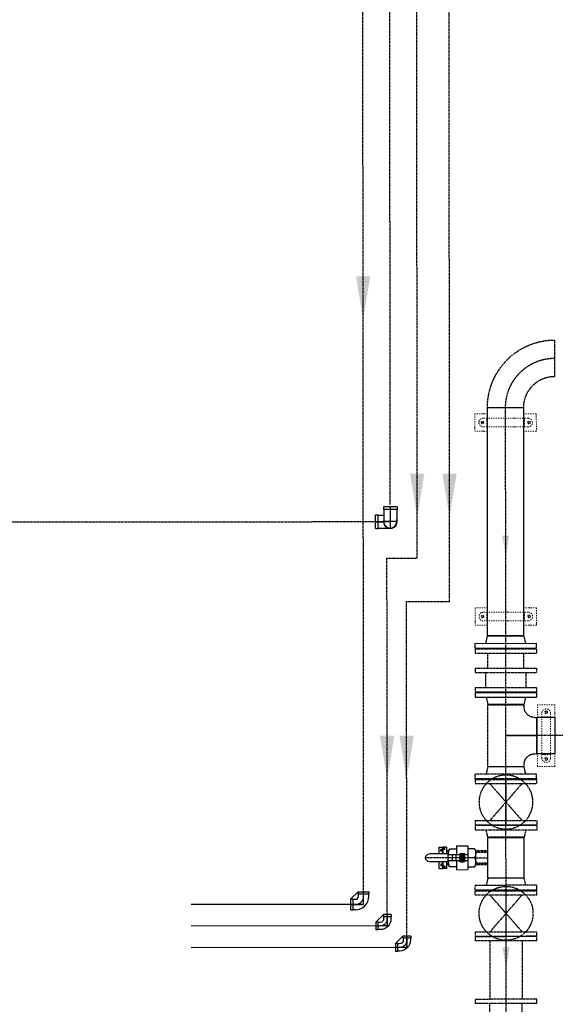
# Model space of a CAD drawing. Header units: metres. Extents: x -270273 to 328371, y -146885 to 591473.
# Tile 36 of 256: x -88623 to -86140, y -26363 to -21798. Entities that reach past the tile are written whole.
import ezdxf

# ---------------------------------------------------------------- set-up
doc = ezdxf.new("R2010")
doc.units = ezdxf.units.M
for name, pattern in [('CENTER', [2, 1.25, -0.25, 0.25, -0.25]), ('HIDDEN', [0.375, 0.25, -0.125]), ('RI-AWZI_SLIBLEIDING', [11, 5, -3, 0, -3])]:
    doc.linetypes.add(name, pattern=pattern)
doc.layers.get('0').update_dxf_attribs({"color": 151})
for name, color, linetype in [('0H', 6, 'CENTER'), ('0Hu1', 6, 'Continuous'), ('0Symbol', 6, 'Continuous')]:
    doc.layers.add(name, color=color, linetype=linetype)
doc.layers.add('B-XX-RI-AWZI_SLIBLEIDING-G', color=40, linetype='RI-AWZI_SLIBLEIDING', lineweight=18)

# ---------------------------------------------------------------- blocks, each defined once
blk = doc.blocks.new('M150600')
for p, q in [((-150, 142.5), (-150, -142.5)), ((-131, 142.5), (-150, 142.5)), ((-131, 142.5), (-131, -142.5)), ((140.5, 142.5), (140.5, -142.5)), ((159.5, 142.5), (140.5, 142.5)), ((159.5, 142.5), (159.5, -142.5)), ((431, 142.5), (431, -142.5)), ((450, 142.5), (431, 142.5)), ((450, 142.5), (450, -142.5)), ((-131, 75), (140.5, 75)), ((431, 75), (159.5, 75)), ((-131, -75), (140.5, -75)), ((431, -75), (159.5, -75)), ((-131, -142.5), (-150, -142.5)), ((159.5, -142.5), (140.5, -142.5)), ((450, -142.5), (431, -142.5))]:
    blk.add_line(p, q)
blk = doc.blocks.new('S150')
for p, q in [((-227.15, 143), (-58.85, 143)), ((-227.15, 134.15), (-227.15, 143)), ((-58.85, 134.15), (-58.85, 143)), ((-286, -84.15), (-286, 84.15)), ((-286, 84.15), (-277.15, 84.15)), ((-8.85, 84.15), (0, 84.15)), ((0, -84.15), (0, 84.15)), ((-286, -84.15), (0, -84.15))]:
    blk.add_line(p, q)
at = {"color": 0, "linetype": 'ByBlock'}
blk.add_line((-143, 0), (-143, 143), dxfattribs=at)
for centre, start, end in [((-277.15, 134.15), 270, 0), ((-8.85, 134.15), 180, 270)]:
    blk.add_arc(centre, 50, start, end)
blk = doc.blocks.new('LD150ba')
for p, q in [((0, 142.5), (0, -142.5)), ((0, 142.5), (19, 142.5)), ((19, 142.5), (19, -142.5)), ((191, 142.5), (191, -142.5)), ((191, 142.5), (210, 142.5)), ((210, 142.5), (210, -142.5)), ((19, -75), (191, 75)), ((19, 75), (191, -75)), ((0, -142.5), (19, -142.5)), ((191, -142.5), (210, -142.5))]:
    blk.add_line(p, q)
at = {"color": 0, "linetype": 'ByBlock'}
blk.add_line((0, 0), (210, 0), dxfattribs=at)
blk.add_circle((105, 0), 125)
blk = doc.blocks.new('Vof150')
for p, q in [((-92, -33), (-84.15, 0)), ((-84.15, 0), (84.15, 0)), ((84.15, 0), (92, -33)), ((-142.5, -33), (142.5, -33)), ((-142.5, -55), (-142.5, -33)), ((142.5, -55), (142.5, -33)), ((-142.5, -55), (142.5, -55))]:
    blk.add_line(p, q)
blk = doc.blocks.new('B150')
for p, q in [((-84.1, 0), (84.2, 0)), ((228.5, -144.3), (228.5, -312.6))]:
    blk.add_line(p, q)
for radius in [312.6, 144.3]:
    blk.add_arc((228.5, 0), radius, 180, 270)
at = {"color": 0, "linetype": 'ByBlock'}
blk.add_arc((228.5, 0), 228.5, 180, 270, dxfattribs=at)
blk = doc.blocks.new('Vlf150')
for p, q in [((-142.5, 0), (142.5, 0)), ((-142.5, -20), (-142.5, 0)), ((142.5, -20), (142.5, 0)), ((-142.5, -20), (142.5, -20))]:
    blk.add_line(p, q)
blk = doc.blocks.new('sok-DN50va')
for p, q in [((-32.75, 0), (32.75, 0)), ((-32.75, 0), (-32.75, -56)), ((32.75, 0), (32.75, -56)), ((-32.75, -56), (32.75, -56))]:
    blk.add_line(p, q)
at = {"color": 0, "linetype": 'ByBlock'}
blk.add_line((0, -56), (0, 0), dxfattribs=at)
at = {"color": 0, "linetype": 'HIDDEN'}
for p, q in [((-26, 0), (-26, -56)), ((-25, 0), (-25, -56)), ((25, 0), (25, -56)), ((26, 0), (26, -56))]:
    blk.add_line(p, q, dxfattribs=at)
blk = doc.blocks.new('KK_DN50ba')
for p, q in [((25.6, 55.1), (-26.4, 55.1)), ((-26.4, 55.1), (-26.4, 14)), ((25.6, 55.1), (25.6, 14)), ((25.6, 48.4), (25.6, 14)), ((-63.4, 35.6), (-57.8, 42)), ((-63.4, -35.6), (-63.4, 35.6)), ((-57.8, 42), (-26.4, 42)), ((-57.8, 0), (-28.4, 0)), ((-28.4, 14), (65.4, 14)), ((-28.4, -14), (-28.4, 14)), ((-26.4, 42), (-26.4, 14)), ((57.1, 42), (25.6, 42)), ((27.7, -14), (27.7, 14)), ((44.3, -14), (44.3, 14)), ((62.6, 35.6), (57.1, 42)), ((62.6, 14), (62.6, 35.6)), ((65.4, 18.2), (151.4, 18.2)), ((65.4, -18.2), (65.4, 18.2)), ((-57.8, -42), (-63.4, -35.6)), ((-26.4, -42), (-57.8, -42)), ((-28.4, -14), (65.4, -14)), ((-26.4, -14), (-26.4, -42)), ((-26.4, -14), (-26.4, -55.1)), ((25.6, -14), (25.6, -48.4)), ((25.6, -14), (25.6, -55.1)), ((25.6, -42), (57.1, -42)), ((57.1, -42), (62.6, -35.6)), ((62.6, -35.6), (62.6, -14)), ((65.4, -18.2), (151.4, -18.2)), ((25.6, -55.1), (-26.4, -55.1))]:
    blk.add_line(p, q)
blk.add_lwpolyline([(-5.6, 9.1), (-10.9, 0), (-5.6, -9.1), (4.9, -9.1), (10.1, 0), (4.9, 9.1)], close=True)
for radius in [13.1, 8.27, 6.13]:
    blk.add_circle((-0.4, 0), radius)
for centre, radius, start, end in [((-21, 21), 42.3, 150.2533, 209.7467), ((-21, -21), 42.3, 150.2533, 209.7467), ((-0.4, 0), 21, 41.8103, 138.1897), ((-0.4, 0), 7, 168.4465, 99.6448), ((20.3, 21), 42.3, 350.4908, 29.7467), ((151.4, 0), 18.2, 270, 90), ((-0.4, 0), 21, 221.8103, 318.1897), ((20.3, -21), 42.3, 330.2533, 9.5092)]:
    blk.add_arc(centre, radius, start, end)
at = {"layer": '0H'}
for p, q in [((-0.4, -21), (-0.4, 21)), ((-63.4, 0), (169.6, 0))]:
    blk.add_line(p, q, dxfattribs=at)
blk = doc.blocks.new('knie90-DN25va')
for p, q in [((-52.6, -18.2), (-52.6, 18.2)), ((-43.2, 18.2), (-52.6, 18.2)), ((-43.2, -18.2), (-43.2, 18.2)), ((-33.8, 16.9), (-43.2, 16.9)), ((-43.2, -18.2), (-52.6, -18.2)), ((-52.6, -18.2), (-18.2, -52.6)), ((-33.8, -16.9), (-43.2, -16.9)), ((18.2, -43.2), (-18.2, -43.2)), ((-18.2, -52.6), (-18.2, -43.2)), ((-16.9, -43.2), (-16.9, -33.8)), ((16.9, -43.2), (16.9, -33.8)), ((18.2, -52.6), (18.2, -43.2)), ((18.2, -52.6), (-18.2, -52.6))]:
    blk.add_line(p, q)
at = {"color": 0, "linetype": 'ByBlock'}
for p, q in [((0, 0), (-52.6, 0)), ((0, -52.6), (0, 0))]:
    blk.add_line(p, q, dxfattribs=at)
for radius in [50.6, 16.9]:
    blk.add_arc((-33.8, -33.8), radius, 0, 90)
blk.add_arc((-33.8, -33.8), 33.8, 0, 90, dxfattribs=at)
blk = doc.blocks.new('knie90-DN50ba')
for p, q in [((-68.7, 31.7), (-68.7, -31.7)), ((-68.7, 31.7), (-56.5, 31.7)), ((-56.5, 31.7), (-56.5, -31.7)), ((-56.5, 30.1), (0, 30.1)), ((-68.7, -31.7), (-56.5, -31.7)), ((-56.5, -30.1), (0, -30.1))]:
    blk.add_line(p, q)
at = {"color": 0, "linetype": 'ByBlock'}
for p, q in [((-68.7, 0), (31.7, 0)), ((0, 31.5), (0, -31.8))]:
    blk.add_line(p, q, dxfattribs=at)
for radius, start, end in [(31.7, 251.3328, 107.0284), (30.2, 270, 90)]:
    blk.add_arc((0, -0.1), radius, start, end)
blk = doc.blocks.new('knie90-DN40va')
for p, q in [((-59.2, -25.5), (-59.2, 25.5)), ((-48.6, 25.5), (-59.2, 25.5)), ((-48.6, -25.5), (-48.6, 25.5)), ((-38, 24.1), (-48.6, 24.1)), ((-59.2, -25.5), (-25.5, -59.2)), ((-48.6, -25.5), (-59.2, -25.5)), ((-38, -24.1), (-48.6, -24.1)), ((-24.1, -48.6), (-24.1, -38)), ((24.1, -48.6), (24.1, -38)), ((25.5, -48.6), (-25.5, -48.6)), ((-25.5, -59.2), (-25.5, -48.6)), ((25.5, -59.2), (-25.5, -59.2)), ((25.5, -59.2), (25.5, -48.6))]:
    blk.add_line(p, q)
at = {"color": 0, "linetype": 'ByBlock'}
for p, q in [((0, 0), (-59.2, 0)), ((0, -59.2), (0, 0))]:
    blk.add_line(p, q, dxfattribs=at)
for radius in [62.2, 13.9]:
    blk.add_arc((-38, -38), radius, 0, 90)
blk.add_arc((-38, -38), 38, 0, 90, dxfattribs=at)
blk = doc.blocks.new('slibverwerkingsgebouw')
for p, q in [((11013.9, 2881.2), (10955.5, 2881.2)), ((10955.5, 2881.2), (10955.6, 2801.2)), ((11240.5, 2881.3), (11182.2, 2881.3)), ((11240.5, 2881.3), (11240.6, 2801.3)), ((10996.6, 2841.2), (10983.6, 2841.2)), ((10990.1, 2834.7), (10990.1, 2847.7)), ((11202.1, 2861.3), (10994.1, 2861.2)), ((11010.6, 2861.2), (11010.6, 2821.2)), ((11185.5, 2861.3), (11185.6, 2821.3)), ((11199.6, 2841.3), (11212.6, 2841.3)), ((11206.1, 2834.8), (11206.1, 2847.8)), ((11013.9, 2801.2), (10955.6, 2801.2)), ((11202.1, 2821.3), (10994.1, 2821.2)), ((11240.6, 2801.3), (11182.2, 2801.3)), ((11014.5, 1981.8), (10956.2, 1981.7)), ((10956.2, 1981.7), (10956.2, 1901.7)), ((11241.2, 1981.9), (11182.8, 1981.9)), ((11241.2, 1981.9), (11241.2, 1901.9)), ((10997.2, 1941.8), (10984.2, 1941.8)), ((10990.7, 1935.3), (10990.7, 1948.3)), ((11202.7, 1961.9), (10994.7, 1961.8)), ((11202.7, 1921.9), (10994.7, 1921.8)), ((11011.2, 1961.8), (11011.2, 1921.8)), ((11186.1, 1961.9), (11186.2, 1921.9)), ((11200.2, 1941.9), (11213.2, 1941.9)), ((11206.7, 1935.4), (11206.7, 1948.4)), ((11014.6, 1901.8), (10956.2, 1901.7)), ((11241.2, 1901.9), (11182.9, 1901.9)), ((11245.9, 1473.8), (11245.8, 1532.2)), ((11325.8, 1532.2), (11245.8, 1532.2)), ((11325.9, 1473.9), (11325.8, 1532.2)), ((11266, 1285.7), (11265.8, 1493.7)), ((11305.9, 1477.2), (11265.9, 1477.2)), ((11279.3, 1497.7), (11292.3, 1497.7)), ((11285.8, 1491.2), (11285.8, 1504.2)), ((11306, 1285.7), (11305.8, 1493.7)), ((11246, 1247.2), (11246, 1305.5)), ((11306, 1302.2), (11266, 1302.2)), ((11279.5, 1281.7), (11292.5, 1281.7)), ((11286, 1288.2), (11286, 1275.2)), ((11326, 1247.2), (11326, 1305.6)), ((11326, 1247.2), (11246, 1247.2))]:
    blk.add_line(p, q)
for centre in [(10990.1, 2841.2), (11206.1, 2841.3), (10990.7, 1941.8), (11206.7, 1941.9), (11285.8, 1497.7), (11286, 1281.7)]:
    blk.add_circle(centre, 6.5)
for centre, start, end in [((10994.1, 2841.2), 90.0391, 270.0391), ((11202.1, 2841.3), 270.0391, 90.0391), ((10994.7, 1941.8), 90.0391, 270.0391), ((11202.7, 1941.9), 270.0391, 90.0391), ((11285.8, 1493.7), 0.0391, 180.0391), ((11286, 1285.7), 180.0391, 0.0391)]:
    blk.add_arc(centre, 20, start, end)
at = {"layer": '0H'}
for p, q in [((10439.3, 607.1), (10435.2, 6644.1)), ((10563, 2462.2), (10560.3, 6519.3)), ((10688.2, 2212.3), (10685.4, 6394.4)), ((10838.3, 2012.4), (10835.5, 6244.5)), ((11100.1, -142.4), (11098, 2909.1)), ((8523.4, 2380.8), (10563.1, 2382.2)), ((10547.7, 2212.2), (10688.2, 2212.3)), ((10548.9, 507.2), (10547.7, 2212.2)), ((10638.3, 2012.3), (10838.3, 2012.4)), ((10639.4, 407.3), (10638.3, 2012.3)), ((11015.5, 1702), (11015.4, 1772.5)), ((11183, 1702.2), (11182.9, 1772.6)), ((11006.2, 1612.5), (11006.1, 1682)), ((11193.2, 1612.6), (11193.2, 1682.2)), ((13002.1, 1390.9), (11099.1, 1389.6))]:
    blk.add_line(p, q, dxfattribs=at)
at = {"layer": '0Hu1'}
for p, q in [((11182.2, 2909.1), (11013.9, 2909)), ((11014.6, 1852.5), (11013.9, 2909)), ((11182.9, 1852.6), (11182.2, 2909.1)), ((10494.4, 2350.3), (10494.3, 2413.7)), ((10494.3, 2413.7), (10506.6, 2413.7)), ((10494.4, 2383.3), (10531.4, 2383.4)), ((10494.4, 2380.7), (10531.5, 2380.7)), ((10506.6, 2383.3), (10506.6, 2413.7)), ((10506.6, 2412.2), (10532.9, 2412.2)), ((10506.6, 2350.3), (10506.6, 2380.7)), ((10494.4, 2350.3), (10506.6, 2350.3)), ((10506.6, 2351.9), (10553.8, 2351.9)), ((11006.8, 1817.5), (11014.6, 1850.5)), ((11182.9, 1852.6), (11014.6, 1852.5)), ((11182.9, 1850.6), (11014.6, 1850.5)), ((11182.9, 1850.6), (11190.8, 1817.6)), ((10956.3, 1817.5), (11241.3, 1817.7)), ((10956.3, 1795.5), (10956.3, 1817.5)), ((10956.3, 1795.5), (11241.3, 1795.7)), ((11241.3, 1795.7), (11241.3, 1817.7)), ((10956.4, 1589.5), (11241.4, 1589.7)), ((10956.4, 1589.5), (10956.4, 1567.5)), ((10956.4, 1567.5), (11241.4, 1567.7)), ((11006.9, 1567.5), (11014.8, 1534.5)), ((11183.1, 1534.6), (11190.9, 1567.6)), ((11241.4, 1589.7), (11241.4, 1567.7)), ((11183.1, 1534.6), (11014.8, 1534.5)), ((11328, 1473.9), (11244, 1473.8)), ((11244.1, 1305.5), (11244, 1473.8)), ((11328.1, 1305.6), (11328, 1473.9)), ((11328.1, 1305.6), (11244.1, 1305.5)), ((11015, 1246.5), (11183.3, 1246.6)), ((11183.3, 1244.6), (11015, 1244.5)), ((11015.2, 916.5), (11183.5, 916.6)), ((11015.4, 730.5), (11015.2, 916.5)), ((11183.7, 730.6), (11183.5, 916.6)), ((10789.7, 872.4), (10806.2, 872.4)), ((10789.7, 841.6), (10789.7, 872.4)), ((10806.2, 841.6), (10806.2, 872.4)), ((10806.2, 868.9), (10815.3, 869)), ((10807.7, 841.6), (10807.6, 872.4)), ((10823.6, 872.4), (10807.6, 872.4)), ((10815.3, 861.4), (10815.3, 869)), ((10823.6, 872.4), (10823.7, 841.6)), ((10797.6, 853.5), (10797.6, 861.4)), ((10802.6, 861.4), (10797.6, 861.4)), ((10807.6, 853.5), (10797.6, 853.5)), ((10802.6, 856.4), (10802.6, 861.4)), ((10807.6, 856.4), (10802.6, 856.4)), ((10811.2, 863.9), (10806.2, 863.9)), ((10811.2, 861.4), (10811.2, 863.9)), ((10815.3, 861.4), (10811.2, 861.4)), ((10833.3, 853.5), (10823.6, 853.5)), ((11183.6, 780.7), (11183.6, 866.2)), ((10789.7, 774.3), (10789.7, 805.1)), ((10797.7, 793.2), (10797.7, 785.4)), ((10807.7, 793.2), (10797.7, 793.2)), ((10802.7, 785.4), (10797.7, 785.4)), ((10802.7, 790.4), (10802.7, 785.4)), ((10807.7, 790.4), (10802.7, 790.4)), ((10806.2, 774.4), (10806.2, 805.2)), ((10811.2, 782.8), (10806.2, 782.8)), ((10806.2, 777.8), (10815.4, 777.8)), ((10807.7, 774.4), (10807.7, 805.2)), ((10811.2, 785.3), (10811.2, 782.8)), ((10815.4, 785.3), (10811.2, 785.3)), ((10815.4, 785.3), (10815.4, 777.8)), ((10823.7, 805.2), (10823.7, 774.4)), ((10833.3, 793.2), (10823.7, 793.2)), ((10789.7, 774.3), (10806.2, 774.4)), ((10823.7, 774.4), (10807.7, 774.4)), ((11015.4, 730.5), (11183.7, 730.6)), ((10439.3, 607.1), (9639.5, 606.6)), ((10548.9, 507.2), (9639.6, 506.6)), ((10639.4, 407.3), (9639.6, 406.6))]:
    blk.add_line(p, q, dxfattribs=at)
at = {"layer": '0Symbol'}
for points in [[(10470.7, 3519.7), (10437.5, 3319.7), (10404, 3519.7)], [(10721.3, 2604), (10688.1, 2403.9), (10654.6, 2603.9)], [(10871.3, 2604.1), (10838.1, 2404.1), (10804.6, 2604)], [(11081.8, 2317.1), (11098.5, 2217.2), (11115.1, 2317.2)], [(10581.6, 1389.3), (10548.4, 1189.2), (10514.9, 1389.2)], [(10672.1, 1389.3), (10638.9, 1189.3), (10605.4, 1389.3)], [(11083.1, 408.6), (11099.8, 308.6), (11116.4, 408.6)]]:
    blk.add_solid(points, dxfattribs=at)
at = {"layer": '0H', "color": 1, "linetype": 'CENTER', "xscale": -1}
for name, p, rotation in [('B150', (11098, 2911.1), 180.0390652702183), ('Vlf150', (11098.8, 1772.6), 180.0390652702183), ('Vlf150', (11098.9, 1682.1), 180.0390652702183), ('Vlf150', (11098.9, 1592.6), 180.0390652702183), ('S150', (11099, 1532.6), 270.0390618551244), ('Vof150', (11099.2, 1244.6), 0.03906527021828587), ('LD150ba', (11099.2, 1186.6), 90.03906185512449), ('sok-DN50va', (11015.3, 823.5), 270.0390618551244), ('Vof150', (11099.5, 728.6), 0.03906527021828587)]:
    blk.add_blockref(name, p, dxfattribs=dict(at, rotation=rotation))
at = {"layer": '0H', "color": 1, "linetype": 'CENTER'}
for name, p, rotation in [('Vof150', (11099.4, 918.6), 180.0390652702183), ('LD150ba', (11099.7, 460.6), 90.03906185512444), ('M150600', (11099.8, 307.6), 270.0390618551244)]:
    blk.add_blockref(name, p, dxfattribs=dict(at, rotation=rotation))
at = {"layer": '0Hu1', "rotation": 270.0390618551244}
blk.add_blockref('knie90-DN50ba', (10563.1, 2382.2), dxfattribs=at)
at = {"layer": '0Hu1', "xscale": -1, "rotation": 0.03906527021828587}
blk.add_blockref('KK_DN50ba', (10895.9, 823.4), dxfattribs=at)
at = {"layer": '0Hu1', "color": 1, "linetype": 'CENTER', "rotation": 270.0390618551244}
blk.add_blockref('knie90-DN40va', (10439.3, 607.1), dxfattribs=at)
at = {"layer": '0Hu1', "color": 1, "linetype": 'CENTER', "xscale": -1, "rotation": 180.0390652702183}
for p in [(10548.9, 507.2), (10639.4, 407.3)]:
    blk.add_blockref('knie90-DN25va', p, dxfattribs=at)

msp = doc.modelspace()

# ---------------------------------------------------------------- block references
at = {"layer": 'B-XX-RI-AWZI_SLIBLEIDING-G', "rotation": 0.01238424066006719}
msp.add_blockref('slibverwerkingsgebouw', (-97467.4767, -26509.683), dxfattribs=at)

doc.saveas('drawing.dxf')
